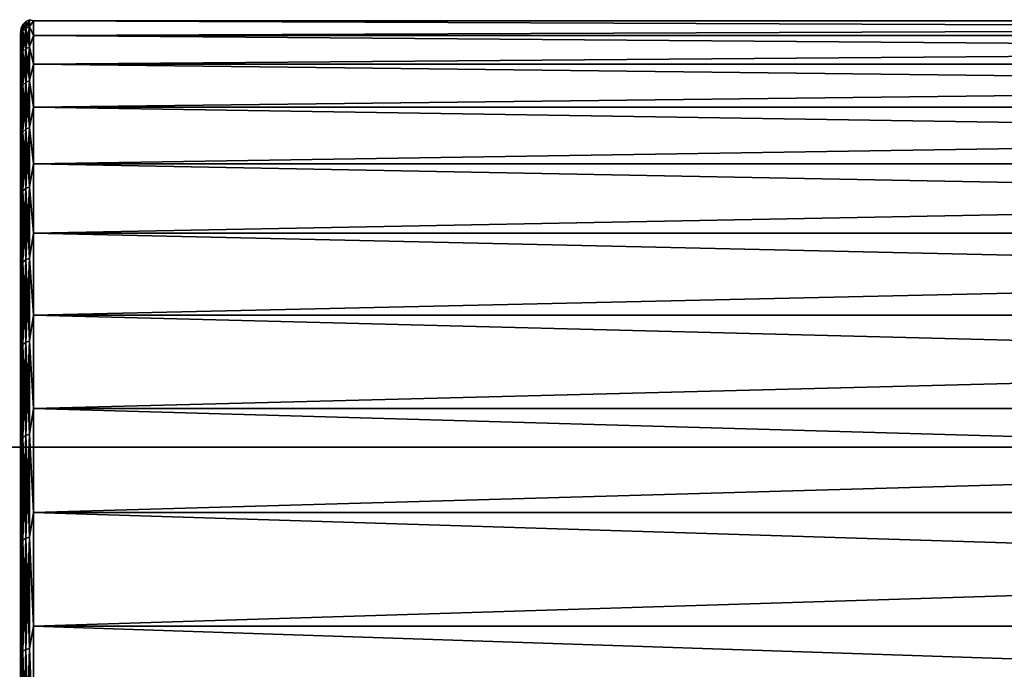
# Model space of a CAD drawing. Header units: metres. Extents: x -22 to 237, y -22 to 22.
# Tile 21 of 80: x 36 to 50, y 12 to 21. Entities that reach past the tile are written whole.
import ezdxf

# ---------------------------------------------------------------- set-up
doc = ezdxf.new("R2010")
doc.units = ezdxf.units.M
doc.layers.add('solid_KKK', color=7, linetype='CONTINUOUS')

msp = doc.modelspace()

# ---------------------------------------------------------------- linework, layer by layer
at = {"layer": 'solid_KKK'}
for points in [[(35.559788, 21.361803, 152), (35.549999, 21.27264, 150.920837), (35.549999, 21.272638, 153.079193)], [(35.559788, 21.361803, 152), (35.559788, 21.25894, 149.906174), (35.549999, 21.27264, 150.920837)], [(35.559788, 21.25894, 154.093826), (35.559788, 21.361803, 152), (35.549999, 21.272638, 153.079193)], [(35.588234, 21.417608, 152), (35.559788, 21.361803, 152), (35.559788, 21.25894, 154.093826)], [(35.588234, 21.417608, 152), (35.588234, 21.314476, 149.900711), (35.559788, 21.361803, 152)], [(35.588234, 21.314476, 154.099289), (35.588234, 21.417608, 152), (35.559788, 21.25894, 154.093826)], [(35.588234, 21.314476, 149.900711), (35.559788, 21.25894, 149.906174), (35.559788, 21.361803, 152)], [(35.632545, 21.461878, 152), (35.588234, 21.417608, 152), (35.588234, 21.314476, 154.099289)], [(35.632545, 21.461878, 152), (35.632545, 21.358532, 149.896362), (35.588234, 21.417608, 152)], [(35.632545, 21.358532, 154.103638), (35.632545, 21.461878, 152), (35.588234, 21.314476, 154.099289)], [(35.632545, 21.358532, 149.896362), (35.588234, 21.314476, 149.900711), (35.588234, 21.417608, 152)], [(35.688377, 21.490269, 152), (35.632545, 21.461878, 152), (35.632545, 21.358532, 154.103638)], [(35.688377, 21.490269, 152), (35.688377, 21.386787, 149.893585), (35.632545, 21.461878, 152)], [(35.688377, 21.386787, 154.106415), (35.688377, 21.490269, 152), (35.632545, 21.358532, 154.103638)], [(35.688377, 21.386787, 149.893585), (35.632545, 21.358532, 149.896362), (35.632545, 21.461878, 152)], [(35.688377, 21.386787, 149.893585), (35.688377, 21.077339, 147.807449), (35.632545, 21.358532, 149.896362)], [(35.688377, 21.386787, 154.106415), (35.632545, 21.358532, 154.103638), (35.632545, 21.049494, 156.187012)], [(35.688377, 21.077339, 156.192551), (35.688377, 21.386787, 154.106415), (35.632545, 21.049494, 156.187012)], [(35.688377, 21.490269, 152), (35.75, 21.472404, 153.088959), (35.75, 21.472404, 150.911041)], [(35.688377, 21.386787, 154.106415), (35.75, 21.472404, 153.088959), (35.688377, 21.490269, 152)], [(35.688377, 21.490269, 152), (35.75, 21.472404, 150.911041), (35.688377, 21.386787, 149.893585)], [(35.688377, 21.386787, 154.106415), (35.75, 21.252069, 155.255692), (35.75, 21.472404, 153.088959)], [(35.688377, 21.386787, 149.893585), (35.75, 21.472404, 150.911041), (35.75, 21.252069, 148.744308)], [(35.688377, 21.077339, 156.192551), (35.75, 21.252069, 155.255692), (35.688377, 21.386787, 154.106415)], [(35.688377, 21.386787, 149.893585), (35.75, 21.252069, 148.744308), (35.688377, 21.077339, 147.807449)], [(35.75, 21.472404, 150.911041), (91.050003, 21.472404, 150.911041), (91.050003, 21.252069, 148.744308)], [(35.75, 21.252069, 148.744308), (35.75, 21.472404, 150.911041), (91.050003, 21.252069, 148.744308)], [(35.75, 21.472404, 153.088959), (91.050003, 21.472404, 153.088959), (91.050003, 21.472404, 150.911041)], [(35.75, 21.472404, 150.911041), (35.75, 21.472404, 153.088959), (91.050003, 21.472404, 150.911041)], [(35.75, 21.252069, 155.255692), (91.050003, 21.252069, 155.255692), (91.050003, 21.472404, 153.088959)], [(35.75, 21.472404, 153.088959), (35.75, 21.252069, 155.255692), (91.050003, 21.472404, 153.088959)], [(35.549999, 21.272638, 153.079193), (35.549999, 21.27264, 150.920837), (35.549999, 21.054207, 148.773499)], [(35.559788, 21.25894, 149.906174), (35.549999, 21.054207, 148.773499), (35.549999, 21.27264, 150.920837)], [(35.549999, 21.054203, 155.226517), (35.549999, 21.272638, 153.079193), (35.549999, 21.054207, 148.773499)], [(35.559788, 21.25894, 154.093826), (35.549999, 21.272638, 153.079193), (35.549999, 21.054203, 155.226517)], [(35.559788, 21.25894, 149.906174), (35.559788, 20.951342, 147.83252), (35.549999, 21.054207, 148.773499)], [(35.559788, 20.951342, 156.16748), (35.559788, 21.25894, 154.093826), (35.549999, 21.054203, 155.226517)], [(35.588234, 21.314476, 149.900711), (35.588234, 21.006075, 147.821625), (35.559788, 21.25894, 149.906174)], [(35.588234, 21.314476, 154.099289), (35.559788, 21.25894, 154.093826), (35.559788, 20.951342, 156.16748)], [(35.588234, 21.006075, 156.178375), (35.588234, 21.314476, 154.099289), (35.559788, 20.951342, 156.16748)], [(35.588234, 21.006075, 147.821625), (35.559788, 20.951342, 147.83252), (35.559788, 21.25894, 149.906174)], [(35.632545, 21.358532, 149.896362), (35.632545, 21.049494, 147.812988), (35.588234, 21.314476, 149.900711)], [(35.632545, 21.358532, 154.103638), (35.588234, 21.314476, 154.099289), (35.588234, 21.006075, 156.178375)], [(35.632545, 21.049494, 156.187012), (35.632545, 21.358532, 154.103638), (35.588234, 21.006075, 156.178375)], [(35.632545, 21.049494, 147.812988), (35.588234, 21.006075, 147.821625), (35.588234, 21.314476, 149.900711)], [(35.688377, 21.077339, 147.807449), (35.632545, 21.049494, 147.812988), (35.632545, 21.358532, 149.896362)], [(35.688377, 21.077339, 156.192551), (35.75, 20.813658, 157.389023), (35.75, 21.252069, 155.255692)], [(35.688377, 21.077339, 147.807449), (35.75, 21.252069, 148.744308), (35.75, 20.813658, 146.610977)], [(35.75, 21.252069, 148.744308), (91.050003, 21.252069, 148.744308), (91.050003, 20.813658, 146.610977)], [(35.75, 20.813658, 146.610977), (35.75, 21.252069, 148.744308), (91.050003, 20.813658, 146.610977)], [(35.75, 20.813658, 157.389023), (91.050003, 20.813658, 157.389023), (91.050003, 21.252069, 155.255692)], [(35.75, 21.252069, 155.255692), (35.75, 20.813658, 157.389023), (91.050003, 21.252069, 155.255692)], [(35.688377, 21.077339, 147.807449), (35.688377, 20.564905, 145.761703), (35.632545, 21.049494, 147.812988)], [(35.688377, 21.077339, 156.192551), (35.632545, 21.049494, 156.187012), (35.632545, 20.537737, 158.230057)], [(35.688377, 20.564905, 158.238297), (35.688377, 21.077339, 156.192551), (35.632545, 20.537737, 158.230057)], [(35.688377, 20.564905, 158.238297), (35.75, 20.813658, 157.389023), (35.688377, 21.077339, 156.192551)], [(35.688377, 21.077339, 147.807449), (35.75, 20.813658, 146.610977), (35.688377, 20.564905, 145.761703)], [(35.549999, 21.054203, 155.226517), (35.549999, 21.054207, 148.773499), (35.549999, 20.619545, 146.65918)], [(35.559788, 20.951342, 147.83252), (35.549999, 20.619545, 146.65918), (35.549999, 21.054207, 148.773499)], [(35.549999, 20.619539, 157.340836), (35.549999, 21.054203, 155.226517), (35.549999, 20.619545, 146.65918)], [(35.559788, 20.951342, 156.16748), (35.549999, 21.054203, 155.226517), (35.549999, 20.619539, 157.340836)], [(35.559788, 20.951342, 147.83252), (35.559788, 20.441971, 145.798996), (35.549999, 20.619545, 146.65918)], [(35.559788, 20.441971, 158.201004), (35.559788, 20.951342, 156.16748), (35.549999, 20.619539, 157.340836)], [(35.588234, 21.006075, 147.821625), (35.588234, 20.495373, 145.782791), (35.559788, 20.951342, 147.83252)], [(35.588234, 21.006075, 156.178375), (35.559788, 20.951342, 156.16748), (35.559788, 20.441971, 158.201004)], [(35.588234, 20.495373, 158.217209), (35.588234, 21.006075, 156.178375), (35.559788, 20.441971, 158.201004)], [(35.588234, 20.495373, 145.782791), (35.559788, 20.441971, 145.798996), (35.559788, 20.951342, 147.83252)], [(35.632545, 21.049494, 147.812988), (35.632545, 20.537737, 145.769943), (35.588234, 21.006075, 147.821625)], [(35.632545, 21.049494, 156.187012), (35.588234, 21.006075, 156.178375), (35.588234, 20.495373, 158.217209)], [(35.632545, 20.537737, 158.230057), (35.632545, 21.049494, 156.187012), (35.588234, 20.495373, 158.217209)], [(35.632545, 20.537737, 145.769943), (35.588234, 20.495373, 145.782791), (35.588234, 21.006075, 147.821625)], [(35.688377, 20.564905, 145.761703), (35.632545, 20.537737, 145.769943), (35.632545, 21.049494, 147.812988)], [(35.688377, 20.564905, 158.238297), (35.75, 20.161671, 159.467056), (35.75, 20.813658, 157.389023)], [(35.688377, 20.564905, 145.761703), (35.75, 20.813658, 146.610977), (35.75, 20.161671, 144.532944)], [(35.75, 20.813658, 146.610977), (91.050003, 20.813658, 146.610977), (91.050003, 20.161673, 144.532944)], [(35.75, 20.161671, 144.532944), (35.75, 20.813658, 146.610977), (91.050003, 20.161673, 144.532944)], [(35.75, 20.161671, 159.467056), (91.050003, 20.161673, 159.467056), (91.050003, 20.813658, 157.389023)], [(35.75, 20.813658, 157.389023), (35.75, 20.161671, 159.467056), (91.050003, 20.813658, 157.389023)], [(35.549999, 20.619539, 157.340836), (35.549999, 20.619545, 146.65918), (35.549999, 19.97315, 144.599792)], [(35.559788, 20.441971, 145.798996), (35.549999, 19.97315, 144.599792), (35.549999, 20.619545, 146.65918)], [(35.549999, 19.973141, 159.400238), (35.549999, 20.619539, 157.340836), (35.549999, 19.97315, 144.599792)], [(35.559788, 20.441971, 158.201004), (35.549999, 20.619539, 157.340836), (35.549999, 19.973141, 159.400238)], [(35.588234, 20.495373, 145.782791), (35.588234, 19.787289, 143.803833), (35.559788, 20.441971, 145.798996)], [(35.588234, 20.495373, 158.217209), (35.559788, 20.441971, 158.201004), (35.559788, 19.735733, 160.174805)], [(35.588234, 19.787289, 160.196167), (35.588234, 20.495373, 158.217209), (35.559788, 19.735733, 160.174805)], [(35.632545, 20.537737, 145.769943), (35.632545, 19.82819, 143.786896), (35.588234, 20.495373, 145.782791)], [(35.632545, 20.537737, 158.230057), (35.588234, 20.495373, 158.217209), (35.588234, 19.787289, 160.196167)], [(35.632545, 19.82819, 160.213104), (35.632545, 20.537737, 158.230057), (35.588234, 19.787289, 160.196167)], [(35.632545, 19.82819, 143.786896), (35.588234, 19.787289, 143.803833), (35.588234, 20.495373, 145.782791)], [(35.688377, 20.564905, 145.761703), (35.688377, 19.85442, 143.776031), (35.632545, 20.537737, 145.769943)], [(35.688377, 20.564905, 158.238297), (35.632545, 20.537737, 158.230057), (35.632545, 19.82819, 160.213104)], [(35.688377, 19.85442, 160.223969), (35.688377, 20.564905, 158.238297), (35.632545, 19.82819, 160.213104)], [(35.688377, 19.85442, 143.776031), (35.632545, 19.82819, 143.786896), (35.632545, 20.537737, 145.769943)], [(35.688377, 19.85442, 160.223969), (35.75, 20.161671, 159.467056), (35.688377, 20.564905, 158.238297)], [(35.688377, 20.564905, 145.761703), (35.75, 20.161671, 144.532944), (35.688377, 19.85442, 143.776031)], [(35.559788, 20.441971, 145.798996), (35.559788, 19.735733, 143.825195), (35.549999, 19.97315, 144.599792)], [(35.559788, 19.735733, 160.174805), (35.559788, 20.441971, 158.201004), (35.549999, 19.973141, 159.400238)], [(35.588234, 19.787289, 143.803833), (35.559788, 19.735733, 143.825195), (35.559788, 20.441971, 145.798996)], [(35.688377, 19.85442, 160.223969), (35.75, 19.302797, 161.468475), (35.75, 20.161671, 159.467056)], [(35.688377, 19.85442, 143.776031), (35.75, 20.161671, 144.532944), (35.75, 19.302797, 142.531525)], [(35.75, 20.161671, 144.532944), (91.050003, 20.161673, 144.532944), (91.050003, 19.302799, 142.531525)], [(35.75, 19.302797, 161.468475), (91.050003, 19.302799, 161.468475), (91.050003, 20.161673, 159.467056)], [(35.75, 20.161671, 159.467056), (35.75, 19.302797, 161.468475), (91.050003, 20.161673, 159.467056)], [(35.75, 19.302797, 142.531525), (35.75, 20.161671, 144.532944), (91.050003, 19.302799, 142.531525)], [(35.549999, 19.973141, 159.400238), (35.549999, 19.97315, 144.599792), (35.549999, 19.121687, 142.616455)], [(35.559788, 19.735733, 143.825195), (35.549999, 19.121687, 142.616455), (35.549999, 19.97315, 144.599792)], [(35.549999, 19.121677, 161.38356), (35.549999, 19.973141, 159.400238), (35.549999, 19.121687, 142.616455)], [(35.559788, 19.735733, 160.174805), (35.549999, 19.973141, 159.400238), (35.549999, 19.121677, 161.38356)], [(35.559788, 19.735733, 143.825195), (35.559788, 18.839428, 141.930115), (35.549999, 19.121687, 142.616455)], [(35.559788, 18.839428, 162.069885), (35.559788, 19.735733, 160.174805), (35.549999, 19.121677, 161.38356)], [(35.588234, 19.787289, 143.803833), (35.588234, 18.888643, 141.903809), (35.559788, 19.735733, 143.825195)], [(35.588234, 19.787289, 160.196167), (35.559788, 19.735733, 160.174805), (35.559788, 18.839428, 162.069885)], [(35.588234, 18.888643, 162.096191), (35.588234, 19.787289, 160.196167), (35.559788, 18.839428, 162.069885)], [(35.588234, 18.888643, 141.903809), (35.559788, 18.839428, 141.930115), (35.559788, 19.735733, 143.825195)], [(35.632545, 19.82819, 143.786896), (35.632545, 18.927687, 141.882935), (35.588234, 19.787289, 143.803833)], [(35.632545, 19.82819, 160.213104), (35.588234, 19.787289, 160.196167), (35.588234, 18.888643, 162.096191)], [(35.632545, 18.927687, 162.117065), (35.632545, 19.82819, 160.213104), (35.588234, 18.888643, 162.096191)], [(35.632545, 18.927687, 141.882935), (35.588234, 18.888643, 141.903809), (35.588234, 19.787289, 143.803833)], [(35.688377, 19.85442, 143.776031), (35.688377, 18.952726, 141.869553), (35.632545, 19.82819, 143.786896)], [(35.688377, 19.85442, 160.223969), (35.632545, 19.82819, 160.213104), (35.632545, 18.927687, 162.117065)], [(35.688377, 18.952726, 162.130447), (35.688377, 19.85442, 160.223969), (35.632545, 18.927687, 162.117065)], [(35.688377, 18.952726, 141.869553), (35.632545, 18.927687, 141.882935), (35.632545, 19.82819, 143.786896)], [(35.688377, 18.952726, 162.130447), (35.75, 19.302797, 161.468475), (35.688377, 19.85442, 160.223969)], [(35.688377, 19.85442, 143.776031), (35.75, 19.302797, 142.531525), (35.688377, 18.952726, 141.869553)], [(35.688377, 18.952726, 162.130447), (35.75, 18.245852, 163.372726), (35.75, 19.302797, 161.468475)], [(35.688377, 18.952726, 141.869553), (35.75, 19.302797, 142.531525), (35.75, 18.245852, 140.627274)], [(35.75, 19.302797, 142.531525), (91.050003, 19.302799, 142.531525), (91.050003, 18.245853, 140.627274)], [(35.75, 18.245852, 163.372726), (91.050003, 18.245853, 163.372726), (91.050003, 19.302799, 161.468475)], [(35.75, 19.302797, 161.468475), (35.75, 18.245852, 163.372726), (91.050003, 19.302799, 161.468475)], [(35.75, 18.245852, 140.627274), (35.75, 19.302797, 142.531525), (91.050003, 18.245853, 140.627274)], [(35.549999, 19.121677, 161.38356), (35.549999, 19.121687, 142.616455), (35.549999, 18.073881, 140.729477)], [(35.559788, 18.839428, 141.930115), (35.549999, 18.073881, 140.729477), (35.549999, 19.121687, 142.616455)], [(35.549999, 18.073868, 163.270538), (35.549999, 19.121677, 161.38356), (35.549999, 18.073881, 140.729477)], [(35.559788, 18.839428, 162.069885), (35.549999, 19.121677, 161.38356), (35.549999, 18.073868, 163.270538)], [(35.559788, 18.839428, 141.930115), (35.559788, 17.76169, 140.132019), (35.549999, 18.073881, 140.729477)], [(35.559788, 17.76169, 163.867981), (35.559788, 18.839428, 162.069885), (35.549999, 18.073868, 163.270538)], [(35.588234, 18.888643, 141.903809), (35.588234, 17.80809, 140.101013), (35.559788, 18.839428, 141.930115)], [(35.588234, 18.888643, 162.096191), (35.559788, 18.839428, 162.069885), (35.559788, 17.76169, 163.867981)], [(35.588234, 17.80809, 163.898987), (35.588234, 18.888643, 162.096191), (35.559788, 17.76169, 163.867981)], [(35.588234, 17.80809, 140.101013), (35.559788, 17.76169, 140.132019), (35.559788, 18.839428, 141.930115)], [(35.632545, 18.927687, 141.882935), (35.632545, 17.844898, 140.076416), (35.588234, 18.888643, 141.903809)], [(35.632545, 18.927687, 162.117065), (35.588234, 18.888643, 162.096191), (35.588234, 17.80809, 163.898987)], [(35.632545, 17.844898, 163.923584), (35.632545, 18.927687, 162.117065), (35.588234, 17.80809, 163.898987)], [(35.632545, 17.844898, 140.076416), (35.588234, 17.80809, 140.101013), (35.588234, 18.888643, 141.903809)], [(35.688377, 18.952726, 141.869553), (35.688377, 17.868505, 140.060638), (35.632545, 18.927687, 141.882935)], [(35.688377, 18.952726, 162.130447), (35.632545, 18.927687, 162.117065), (35.632545, 17.844898, 163.923584)], [(35.688377, 17.868505, 163.939362), (35.688377, 18.952726, 162.130447), (35.632545, 17.844898, 163.923584)], [(35.688377, 17.868505, 140.060638), (35.632545, 17.844898, 140.076416), (35.632545, 18.927687, 141.882935)], [(35.688377, 17.868505, 163.939362), (35.75, 18.245852, 163.372726), (35.688377, 18.952726, 162.130447)], [(35.688377, 18.952726, 141.869553), (35.75, 18.245852, 140.627274), (35.688377, 17.868505, 140.060638)], [(35.688377, 17.868505, 163.939362), (35.75, 17.001678, 165.160278), (35.75, 18.245852, 163.372726)], [(35.688377, 17.868505, 140.060638), (35.75, 18.245852, 140.627274), (35.75, 17.001678, 138.839722)], [(35.75, 18.245852, 140.627274), (91.050003, 18.245853, 140.627274), (91.050003, 17.00168, 138.839722)], [(35.75, 17.001678, 165.160278), (91.050003, 17.00168, 165.160278), (91.050003, 18.245853, 163.372726)], [(35.75, 18.245852, 163.372726), (35.75, 17.001678, 165.160278), (91.050003, 18.245853, 163.372726)], [(35.75, 17.001678, 138.839722), (35.75, 18.245852, 140.627274), (91.050003, 17.00168, 138.839722)], [(35.549999, 18.073868, 163.270538), (35.549999, 18.073881, 140.729477), (35.549999, 16.840433, 138.958145)], [(35.559788, 17.76169, 140.132019), (35.549999, 16.840433, 138.958145), (35.549999, 18.073881, 140.729477)], [(35.549999, 16.840418, 165.04187), (35.549999, 18.073868, 163.270538), (35.549999, 16.840433, 138.958145)], [(35.559788, 17.76169, 163.867981), (35.549999, 18.073868, 163.270538), (35.549999, 16.840418, 165.04187)], [(35.588234, 17.80809, 140.101013), (35.588234, 16.556034, 138.412811), (35.559788, 17.76169, 140.132019)], [(35.588234, 17.80809, 163.898987), (35.559788, 17.76169, 163.867981), (35.559788, 16.512897, 165.551788)], [(35.588234, 16.556034, 165.587189), (35.588234, 17.80809, 163.898987), (35.559788, 16.512897, 165.551788)], [(35.632545, 17.844898, 140.076416), (35.632545, 16.590256, 138.384735), (35.588234, 17.80809, 140.101013)], [(35.632545, 17.844898, 163.923584), (35.588234, 17.80809, 163.898987), (35.588234, 16.556034, 165.587189)], [(35.632545, 16.590256, 165.615265), (35.632545, 17.844898, 163.923584), (35.588234, 16.556034, 165.587189)], [(35.632545, 16.590256, 138.384735), (35.588234, 16.556034, 138.412811), (35.588234, 17.80809, 140.101013)], [(35.688377, 17.868505, 140.060638), (35.688377, 16.612204, 138.366714), (35.632545, 17.844898, 140.076416)], [(35.688377, 17.868505, 163.939362), (35.632545, 17.844898, 163.923584), (35.632545, 16.590256, 165.615265)], [(35.688377, 16.612204, 165.633286), (35.688377, 17.868505, 163.939362), (35.632545, 16.590256, 165.615265)], [(35.688377, 16.612204, 138.366714), (35.632545, 16.590256, 138.384735), (35.632545, 17.844898, 140.076416)], [(35.688377, 16.612204, 165.633286), (35.75, 17.001678, 165.160278), (35.688377, 17.868505, 163.939362)], [(35.688377, 17.868505, 140.060638), (35.75, 17.001678, 138.839722), (35.688377, 16.612204, 138.366714)], [(35.559788, 17.76169, 140.132019), (35.559788, 16.512897, 138.448212), (35.549999, 16.840433, 138.958145)], [(35.559788, 16.512897, 165.551788), (35.559788, 17.76169, 163.867981), (35.549999, 16.840418, 165.04187)], [(35.588234, 16.556034, 138.412811), (35.559788, 16.512897, 138.448212), (35.559788, 17.76169, 140.132019)], [(35.688377, 16.612204, 165.633286), (35.75, 15.583044, 166.81279), (35.75, 17.001678, 165.160278)], [(35.688377, 16.612204, 138.366714), (35.75, 17.001678, 138.839722), (35.75, 15.583044, 137.18721)], [(35.75, 17.001678, 138.839722), (91.050003, 17.00168, 138.839722), (91.050003, 15.583048, 137.18721)], [(35.75, 15.583044, 166.81279), (91.050003, 15.583048, 166.81279), (91.050003, 17.00168, 165.160278)], [(35.75, 17.001678, 165.160278), (35.75, 15.583044, 166.81279), (91.050003, 17.00168, 165.160278)], [(35.75, 15.583044, 137.18721), (35.75, 17.001678, 138.839722), (91.050003, 15.583048, 137.18721)], [(35.549999, 16.840418, 165.04187), (35.549999, 16.840433, 138.958145), (35.549999, 15.433996, 137.320709)], [(35.559788, 16.512897, 138.448212), (35.549999, 15.433996, 137.320709), (35.549999, 16.840433, 138.958145)], [(35.549999, 15.433979, 166.679306), (35.549999, 16.840418, 165.04187), (35.549999, 15.433996, 137.320709)], [(35.559788, 16.512897, 165.551788), (35.549999, 16.840418, 165.04187), (35.549999, 15.433979, 166.679306)], [(35.632545, 16.590256, 138.384735), (35.632545, 15.175838, 136.824158), (35.588234, 16.556034, 138.412811)], [(35.632545, 16.590256, 165.615265), (35.588234, 16.556034, 165.587189), (35.588234, 15.144536, 167.144531)], [(35.632545, 15.175838, 167.175842), (35.632545, 16.590256, 165.615265), (35.588234, 15.144536, 167.144531)], [(35.688377, 16.612204, 138.366714), (35.688377, 15.195915, 136.804077), (35.632545, 16.590256, 138.384735)], [(35.688377, 16.612204, 165.633286), (35.632545, 16.590256, 165.615265), (35.632545, 15.175838, 167.175842)], [(35.688377, 15.195915, 167.195923), (35.688377, 16.612204, 165.633286), (35.632545, 15.175838, 167.175842)], [(35.688377, 15.195915, 136.804077), (35.632545, 15.175838, 136.824158), (35.632545, 16.590256, 138.384735)], [(35.688377, 15.195915, 167.195923), (35.75, 15.583044, 166.81279), (35.688377, 16.612204, 165.633286)], [(35.688377, 16.612204, 138.366714), (35.75, 15.583044, 137.18721), (35.688377, 15.195915, 136.804077)], [(35.559788, 16.512897, 138.448212), (35.559788, 15.105076, 136.894928), (35.549999, 15.433996, 137.320709)], [(35.559788, 15.105076, 167.105072), (35.559788, 16.512897, 165.551788), (35.549999, 15.433979, 166.679306)], [(35.588234, 16.556034, 138.412811), (35.588234, 15.144536, 136.855469), (35.559788, 16.512897, 138.448212)], [(35.588234, 16.556034, 165.587189), (35.559788, 16.512897, 165.551788), (35.559788, 15.105076, 167.105072)], [(35.588234, 15.144536, 167.144531), (35.588234, 16.556034, 165.587189), (35.559788, 15.105076, 167.105072)], [(35.588234, 15.144536, 136.855469), (35.559788, 15.105076, 136.894928), (35.559788, 16.512897, 138.448212)], [(35.632545, 15.175838, 136.824158), (35.588234, 15.144536, 136.855469), (35.588234, 16.556034, 138.412811)], [(35.688377, 15.195915, 167.195923), (35.75, 14.004508, 168.313293), (35.75, 15.583044, 166.81279)], [(35.688377, 15.195915, 136.804077), (35.75, 15.583044, 137.18721), (35.75, 14.004508, 135.686707)], [(35.75, 15.583044, 137.18721), (91.050003, 15.583048, 137.18721), (91.050003, 14.004513, 135.686707)], [(35.75, 14.004508, 168.313293), (91.050003, 14.004513, 168.313293), (91.050003, 15.583048, 166.81279)], [(35.75, 15.583044, 166.81279), (35.75, 14.004508, 168.313293), (91.050003, 15.583048, 166.81279)], [(35.75, 14.004508, 135.686707), (35.75, 15.583044, 137.18721), (91.050003, 14.004513, 135.686707)], [(35.549999, 15.433979, 166.679306), (35.549999, 15.433996, 137.320709), (35.549999, 13.869171, 135.834106)], [(35.559788, 15.105076, 136.894928), (35.549999, 13.869171, 135.834106), (35.549999, 15.433996, 137.320709)], [(35.549999, 13.869153, 168.165909), (35.549999, 15.433979, 166.679306), (35.549999, 13.869171, 135.834106)], [(35.559788, 15.105076, 167.105072), (35.549999, 15.433979, 166.679306), (35.549999, 13.869153, 168.165909)], [(35.559788, 15.105076, 136.894928), (35.559788, 13.551785, 135.487106), (35.549999, 13.869171, 135.834106)], [(35.559788, 13.551785, 168.512894), (35.559788, 15.105076, 167.105072), (35.549999, 13.869153, 168.165909)], [(35.588234, 15.144536, 136.855469), (35.588234, 13.587187, 135.44397), (35.559788, 15.105076, 136.894928)], [(35.588234, 15.144536, 167.144531), (35.559788, 15.105076, 167.105072), (35.559788, 13.551785, 168.512894)], [(35.588234, 13.587187, 168.55603), (35.588234, 15.144536, 167.144531), (35.559788, 13.551785, 168.512894)], [(35.588234, 13.587187, 135.44397), (35.559788, 13.551785, 135.487106), (35.559788, 15.105076, 136.894928)], [(35.632545, 15.175838, 136.824158), (35.632545, 13.615271, 135.409744), (35.588234, 15.144536, 136.855469)], [(35.632545, 15.175838, 167.175842), (35.588234, 15.144536, 167.144531), (35.588234, 13.587187, 168.55603)], [(35.632545, 13.615271, 168.590256), (35.632545, 15.175838, 167.175842), (35.588234, 13.587187, 168.55603)], [(35.632545, 13.615271, 135.409744), (35.588234, 13.587187, 135.44397), (35.588234, 15.144536, 136.855469)], [(35.688377, 15.195915, 136.804077), (35.688377, 13.633283, 135.387802), (35.632545, 15.175838, 136.824158)], [(35.688377, 15.195915, 167.195923), (35.632545, 15.175838, 167.175842), (35.632545, 13.615271, 168.590256)], [(35.688377, 13.633283, 168.612198), (35.688377, 15.195915, 167.195923), (35.632545, 13.615271, 168.590256)], [(35.688377, 13.633283, 135.387802), (35.632545, 13.615271, 135.409744), (35.632545, 15.175838, 136.824158)], [(35.688377, 13.633283, 168.612198), (35.75, 14.004508, 168.313293), (35.688377, 15.195915, 167.195923)], [(35.688377, 15.195915, 136.804077), (35.75, 14.004508, 135.686707), (35.688377, 13.633283, 135.387802)], [(120.987495, 15, 265.399994), (19.974985, 15, 250.300003), (19.974985, 15, 265.399994)], [(120.987495, -15, 265.399994), (120.987495, 15, 265.399994), (19.974985, 15, 265.399994)], [(120.987495, -15, 265.399994), (19.974985, 15, 265.399994), (19.974985, -15, 265.399994)], [(120.987495, 15, 250.300003), (19.974985, 15, 250.300003), (120.987495, 15, 265.399994)], [(19.974985, -15, 250.300003), (19.974985, 15, 250.300003), (120.987495, 15, 250.300003)], [(19.974985, -15, 250.300003), (120.987495, 15, 250.300003), (120.987495, -15, 250.300003)], [(35.688377, 13.633283, 168.612198), (35.75, 12.282267, 169.646408), (35.75, 14.004508, 168.313293)], [(35.688377, 13.633283, 135.387802), (35.75, 14.004508, 135.686707), (35.75, 12.282267, 134.353592)], [(35.75, 14.004508, 135.686707), (91.050003, 14.004513, 135.686707), (91.050003, 12.282272, 134.353592)], [(35.75, 12.282267, 169.646408), (91.050003, 12.282272, 169.646408), (91.050003, 14.004513, 168.313293)], [(35.75, 14.004508, 168.313293), (35.75, 12.282267, 169.646408), (91.050003, 14.004513, 168.313293)], [(35.75, 12.282267, 134.353592), (35.75, 14.004508, 135.686707), (91.050003, 12.282272, 134.353592)], [(35.549999, 13.869153, 168.165909), (35.549999, 13.869171, 135.834106), (35.549999, 12.162013, 134.513565)], [(35.559788, 13.551785, 135.487106), (35.549999, 12.162013, 134.513565), (35.549999, 13.869171, 135.834106)], [(35.549999, 12.161991, 169.48645), (35.549999, 13.869153, 168.165909), (35.549999, 12.162013, 134.513565)], [(35.559788, 13.551785, 168.512894), (35.549999, 13.869153, 168.165909), (35.549999, 12.161991, 169.48645)], [(35.632545, 13.615271, 135.409744), (35.632545, 11.92358, 134.155106), (35.588234, 13.587187, 135.44397)], [(35.632545, 13.615271, 168.590256), (35.588234, 13.587187, 168.55603), (35.588234, 11.898986, 169.80809)], [(35.632545, 11.92358, 169.844894), (35.632545, 13.615271, 168.590256), (35.588234, 11.898986, 169.80809)], [(35.688377, 13.633283, 135.387802), (35.688377, 11.939354, 134.1315), (35.632545, 13.615271, 135.409744)], [(35.688377, 13.633283, 168.612198), (35.632545, 13.615271, 168.590256), (35.632545, 11.92358, 169.844894)], [(35.688377, 11.939354, 169.8685), (35.688377, 13.633283, 168.612198), (35.632545, 11.92358, 169.844894)], [(35.688377, 11.939354, 134.1315), (35.632545, 11.92358, 134.155106), (35.632545, 13.615271, 135.409744)], [(35.688377, 11.939354, 169.8685), (35.75, 12.282267, 169.646408), (35.688377, 13.633283, 168.612198)], [(35.688377, 13.633283, 135.387802), (35.75, 12.282267, 134.353592), (35.688377, 11.939354, 134.1315)], [(35.559788, 13.551785, 135.487106), (35.559788, 11.867982, 134.238312), (35.549999, 12.162013, 134.513565)], [(35.559788, 11.867982, 169.761688), (35.559788, 13.551785, 168.512894), (35.549999, 12.161991, 169.48645)], [(35.588234, 13.587187, 135.44397), (35.588234, 11.898986, 134.19191), (35.559788, 13.551785, 135.487106)], [(35.588234, 13.587187, 168.55603), (35.559788, 13.551785, 168.512894), (35.559788, 11.867982, 169.761688)], [(35.588234, 11.898986, 169.80809), (35.588234, 13.587187, 168.55603), (35.559788, 11.867982, 169.761688)], [(35.588234, 11.898986, 134.19191), (35.559788, 11.867982, 134.238312), (35.559788, 13.551785, 135.487106)], [(35.632545, 11.92358, 134.155106), (35.588234, 11.898986, 134.19191), (35.588234, 13.587187, 135.44397)], [(35.688377, 11.939354, 169.8685), (35.75, 10.433991, 170.798447), (35.75, 12.282267, 169.646408)], [(35.688377, 11.939354, 134.1315), (35.75, 12.282267, 134.353592), (35.75, 10.433991, 133.201553)], [(35.75, 12.282267, 134.353592), (91.050003, 12.282272, 134.353592), (91.050003, 10.433998, 133.201553)], [(35.75, 10.433991, 170.798447), (91.050003, 10.433998, 170.798447), (91.050003, 12.282272, 169.646408)], [(35.75, 12.282267, 169.646408), (35.75, 10.433991, 170.798447), (91.050003, 12.282272, 169.646408)], [(35.75, 10.433991, 133.201553), (35.75, 12.282267, 134.353592), (91.050003, 10.433998, 133.201553)], [(35.549999, 12.161991, 169.48645), (35.549999, 12.162013, 134.513565), (35.549999, 10.329656, 133.372375)], [(35.559788, 11.867982, 134.238312), (35.549999, 10.329656, 133.372375), (35.549999, 12.162013, 134.513565)], [(35.549999, 10.329635, 170.627625), (35.549999, 12.161991, 169.48645), (35.549999, 10.329656, 133.372375)], [(35.559788, 11.867982, 169.761688), (35.549999, 12.161991, 169.48645), (35.549999, 10.329635, 170.627625)], [(35.559788, 11.867982, 134.238312), (35.559788, 10.069884, 133.160568), (35.549999, 10.329656, 133.372375)], [(35.559788, 10.069884, 170.839432), (35.559788, 11.867982, 169.761688), (35.549999, 10.329635, 170.627625)], [(35.588234, 11.898986, 134.19191), (35.588234, 10.09619, 133.111359), (35.559788, 11.867982, 134.238312)], [(35.588234, 11.898986, 169.80809), (35.559788, 11.867982, 169.761688), (35.559788, 10.069884, 170.839432)], [(35.588234, 10.09619, 170.888641), (35.588234, 11.898986, 169.80809), (35.559788, 10.069884, 170.839432)], [(35.588234, 10.09619, 133.111359), (35.559788, 10.069884, 133.160568), (35.559788, 11.867982, 134.238312)], [(35.632545, 11.92358, 134.155106), (35.632545, 10.117059, 133.072311), (35.588234, 11.898986, 134.19191)], [(35.632545, 11.92358, 169.844894), (35.588234, 11.898986, 169.80809), (35.588234, 10.09619, 170.888641)], [(35.632545, 10.117059, 170.927689), (35.632545, 11.92358, 169.844894), (35.588234, 10.09619, 170.888641)], [(35.632545, 10.117059, 133.072311), (35.588234, 10.09619, 133.111359), (35.588234, 11.898986, 134.19191)], [(35.688377, 11.939354, 134.1315), (35.688377, 10.130443, 133.047272), (35.632545, 11.92358, 134.155106)], [(35.688377, 11.939354, 169.8685), (35.632545, 11.92358, 169.844894), (35.632545, 10.117059, 170.927689)], [(35.688377, 10.130443, 170.952728), (35.688377, 11.939354, 169.8685), (35.632545, 10.117059, 170.927689)], [(35.688377, 10.130443, 133.047272), (35.632545, 10.117059, 133.072311), (35.632545, 11.92358, 134.155106)], [(35.688377, 10.130443, 170.952728), (35.75, 10.433991, 170.798447), (35.688377, 11.939354, 169.8685)], [(35.688377, 11.939354, 134.1315), (35.75, 10.433991, 133.201553), (35.688377, 10.130443, 133.047272)]]:
    msp.add_3dface(points, dxfattribs=at)

doc.saveas('drawing.dxf')
